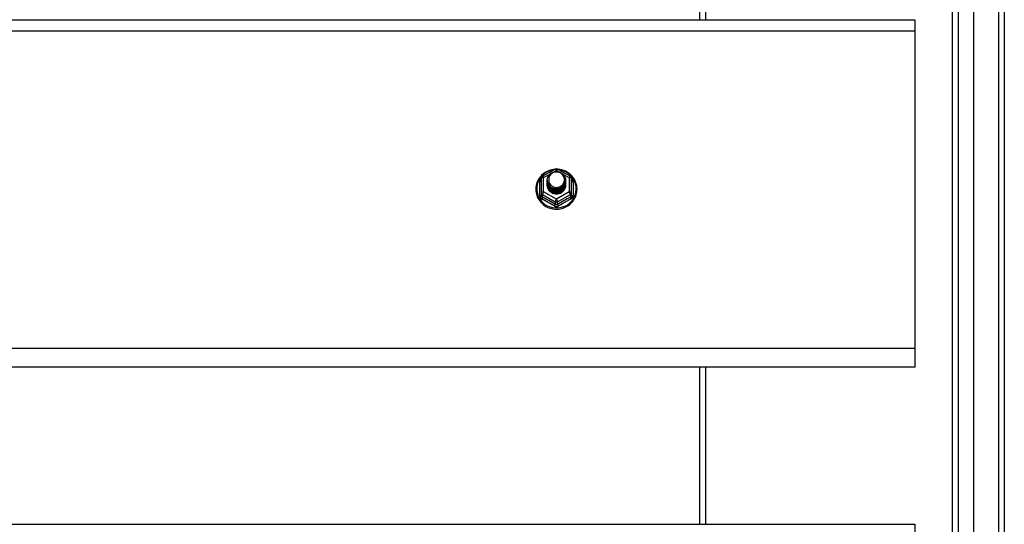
# Model space of a CAD drawing. Header units: inches. Extents: x 88 to 220, y 60 to 100.
# Tile 25 of 30: x 204 to 220, y 71 to 79. Entities that reach past the tile are written whole.
import ezdxf

# ---------------------------------------------------------------- set-up
doc = ezdxf.new("R2010")
doc.units = ezdxf.units.IN
doc.header["$MEASUREMENT"] = 0
doc.layers.add('Visible Edges(ANSI)', color=7, linetype='Continuous', lineweight=25)
doc.layers.add('Visible Tangent Edges(ANSI)', color=7, linetype='Continuous', lineweight=25)

msp = doc.modelspace()

# ---------------------------------------------------------------- linework, layer by layer
at = {"layer": 'Visible Edges(ANSI)'}
for p, q in [((219.587, 62.144), (219.587, 97.726)), ((219.233, 62.332), (219.233, 97.538)), ((220.099, 97.561), (220.099, 62.309)), ((215.099, 79.42), (215.099, 82.052)), ((154.965, 79.42), (218.599, 79.42)), ((218.599, 79.42), (218.599, 79.234)), ((218.599, 79.234), (218.599, 73.915)), ((212.365, 76.799), (212.579, 76.919)), ((212.618, 76.919), (212.832, 76.799)), ((212.345, 76.765), (212.345, 76.525)), ((212.445, 76.734), (212.445, 76.734)), ((212.445, 76.721), (212.445, 76.721)), ((212.445, 76.709), (212.445, 76.709)), ((212.445, 76.696), (212.445, 76.696)), ((212.445, 76.683), (212.445, 76.684)), ((212.445, 76.671), (212.445, 76.671)), ((212.752, 76.727), (212.752, 76.728)), ((212.752, 76.715), (212.752, 76.715)), ((212.752, 76.702), (212.752, 76.703)), ((212.752, 76.69), (212.752, 76.69)), ((212.752, 76.677), (212.752, 76.678)), ((212.853, 76.525), (212.853, 76.765)), ((212.345, 76.525), (212.345, 76.48)), ((212.445, 76.658), (212.445, 76.659)), ((212.581, 76.512), (212.579, 76.503)), ((212.752, 76.665), (212.752, 76.665)), ((212.853, 76.48), (212.853, 76.525)), ((218.599, 73.915), (218.599, 73.602)), ((218.599, 73.602), (154.965, 73.602)), ((215.099, 70.97), (215.099, 73.602)), ((154.965, 70.97), (218.599, 70.97)), ((218.599, 70.97), (218.599, 70.784))]:
    msp.add_line(p, q, dxfattribs=at)
at = {"layer": 'Visible Edges(ANSI)', "flags": 128}
for points in [[(212.573, 76.915), (212.548, 76.912), (212.523, 76.908), (212.499, 76.902), (212.476, 76.894), (212.453, 76.885), (212.43, 76.873), (212.409, 76.861), (212.389, 76.847), (212.369, 76.831), (212.351, 76.815), (212.335, 76.797), (212.319, 76.778), (212.305, 76.758), (212.293, 76.736), (212.282, 76.715), (212.273, 76.692), (212.266, 76.669), (212.26, 76.645), (212.256, 76.621), (212.254, 76.597), (212.254, 76.573), (212.255, 76.548), (212.259, 76.524), (212.264, 76.5), (212.271, 76.477), (212.279, 76.454), (212.29, 76.432), (212.302, 76.411), (212.315, 76.39), (212.33, 76.371), (212.347, 76.353), (212.364, 76.336), (212.383, 76.32), (212.403, 76.305), (212.424, 76.292), (212.446, 76.281), (212.469, 76.271), (212.493, 76.263), (212.517, 76.256), (212.541, 76.251), (212.566, 76.248), (212.591, 76.247), (212.616, 76.247), (212.64, 76.249), (212.665, 76.253), (212.689, 76.258), (212.713, 76.266), (212.736, 76.274), (212.759, 76.285), (212.781, 76.297), (212.801, 76.31), (212.821, 76.325), (212.84, 76.342), (212.857, 76.359), (212.873, 76.378), (212.887, 76.398), (212.9, 76.418), (212.912, 76.44), (212.921, 76.462), (212.929, 76.485), (212.936, 76.509), (212.94, 76.533), (212.943, 76.557), (212.944, 76.581)], [(212.466, 76.66), (212.45, 76.699), (212.445, 76.74), (212.453, 76.781), (212.473, 76.818), (212.503, 76.848), (212.541, 76.869), (212.583, 76.879), (212.627, 76.876), (212.668, 76.862), (212.704, 76.837), (212.731, 76.804), (212.748, 76.764), (212.752, 76.721), (212.744, 76.679), (212.724, 76.641), (212.694, 76.61), (212.657, 76.588), (212.614, 76.577), (212.57, 76.578), (212.529, 76.591), (212.493, 76.615), (212.466, 76.647), (212.45, 76.686), (212.445, 76.728)], [(212.485, 76.636), (212.507, 76.617), (212.534, 76.603), (212.562, 76.594), (212.592, 76.591), (212.622, 76.593), (212.651, 76.601), (212.677, 76.615), (212.701, 76.634), (212.719, 76.657), (212.733, 76.683), (212.741, 76.711), (212.743, 76.74), (212.738, 76.769), (212.727, 76.797), (212.711, 76.821), (212.69, 76.842), (212.665, 76.858), (212.637, 76.868), (212.607, 76.872), (212.577, 76.87), (212.548, 76.862), (212.522, 76.848), (212.5, 76.829), (212.483, 76.805)], [(212.944, 76.581), (212.942, 76.613), (212.938, 76.644), (212.93, 76.674), (212.92, 76.704), (212.907, 76.732), (212.891, 76.76), (212.872, 76.785), (212.851, 76.809), (212.828, 76.831), (212.803, 76.851), (212.777, 76.868), (212.748, 76.883), (212.719, 76.895), (212.688, 76.905), (212.657, 76.911), (212.625, 76.915)], [(212.445, 76.734), (212.445, 76.729), (212.445, 76.725), (212.446, 76.72), (212.446, 76.716), (212.447, 76.711), (212.448, 76.707), (212.449, 76.702), (212.45, 76.698), (212.451, 76.694), (212.452, 76.69), (212.454, 76.685), (212.455, 76.681), (212.457, 76.677), (212.459, 76.673), (212.461, 76.669), (212.463, 76.665), (212.465, 76.661), (212.468, 76.657), (212.47, 76.653), (212.473, 76.65), (212.476, 76.646), (212.479, 76.642), (212.482, 76.639), (212.485, 76.636)], [(212.445, 76.721), (212.446, 76.702), (212.45, 76.683), (212.457, 76.665), (212.466, 76.648), (212.477, 76.632), (212.49, 76.618), (212.505, 76.605), (212.522, 76.595), (212.54, 76.586), (212.559, 76.58), (212.579, 76.577), (212.599, 76.576), (212.619, 76.577), (212.638, 76.581), (212.657, 76.588), (212.675, 76.597), (212.692, 76.608), (212.707, 76.621), (212.72, 76.636), (212.732, 76.652), (212.741, 76.67), (212.747, 76.688), (212.751, 76.708), (212.752, 76.727)], [(212.752, 76.721), (212.752, 76.701), (212.748, 76.681), (212.742, 76.662), (212.734, 76.643), (212.723, 76.626), (212.709, 76.611), (212.694, 76.597), (212.677, 76.586), (212.659, 76.576), (212.639, 76.569), (212.619, 76.565), (212.599, 76.564), (212.578, 76.565), (212.558, 76.568), (212.538, 76.575), (212.52, 76.583), (212.503, 76.595), (212.488, 76.608), (212.475, 76.623), (212.464, 76.639), (212.455, 76.657), (212.449, 76.676), (212.446, 76.695), (212.445, 76.715)], [(212.445, 76.709), (212.446, 76.689), (212.45, 76.671), (212.457, 76.652), (212.466, 76.635), (212.477, 76.619), (212.49, 76.605), (212.505, 76.593), (212.522, 76.582), (212.54, 76.574), (212.559, 76.568), (212.579, 76.564), (212.599, 76.563), (212.619, 76.565), (212.638, 76.569), (212.657, 76.575), (212.675, 76.584), (212.692, 76.595), (212.707, 76.608), (212.72, 76.623), (212.732, 76.639), (212.741, 76.657), (212.747, 76.676), (212.751, 76.695), (212.752, 76.715)], [(212.752, 76.709), (212.752, 76.689), (212.748, 76.669), (212.742, 76.649), (212.734, 76.631), (212.723, 76.614), (212.709, 76.598), (212.694, 76.585), (212.677, 76.573), (212.659, 76.564), (212.639, 76.557), (212.619, 76.553), (212.599, 76.551), (212.578, 76.552), (212.558, 76.556), (212.538, 76.562), (212.52, 76.571), (212.503, 76.582), (212.488, 76.595), (212.475, 76.61), (212.464, 76.627), (212.455, 76.645), (212.449, 76.663), (212.446, 76.683), (212.445, 76.702)], [(212.445, 76.696), (212.446, 76.677), (212.45, 76.658), (212.457, 76.64), (212.466, 76.623), (212.477, 76.607), (212.49, 76.593), (212.505, 76.58), (212.522, 76.569), (212.54, 76.561), (212.559, 76.555), (212.579, 76.552), (212.599, 76.551), (212.619, 76.552), (212.638, 76.556), (212.657, 76.563), (212.675, 76.572), (212.692, 76.583), (212.707, 76.596), (212.72, 76.611), (212.732, 76.627), (212.741, 76.645), (212.747, 76.663), (212.751, 76.683), (212.752, 76.702)], [(212.752, 76.696), (212.752, 76.676), (212.748, 76.656), (212.742, 76.637), (212.734, 76.618), (212.723, 76.601), (212.709, 76.586), (212.694, 76.572), (212.677, 76.56), (212.659, 76.551), (212.639, 76.544), (212.619, 76.54), (212.599, 76.538), (212.578, 76.54), (212.558, 76.543), (212.538, 76.55), (212.52, 76.558), (212.503, 76.569), (212.488, 76.583), (212.475, 76.598), (212.464, 76.614), (212.455, 76.632), (212.449, 76.651), (212.446, 76.67), (212.445, 76.69)], [(212.445, 76.683), (212.446, 76.664), (212.45, 76.646), (212.457, 76.627), (212.466, 76.61), (212.477, 76.594), (212.49, 76.58), (212.505, 76.567), (212.522, 76.557), (212.54, 76.549), (212.559, 76.543), (212.579, 76.539), (212.599, 76.538), (212.619, 76.54), (212.638, 76.544), (212.657, 76.55), (212.675, 76.559), (212.692, 76.57), (212.707, 76.583), (212.72, 76.598), (212.732, 76.614), (212.741, 76.632), (212.747, 76.651), (212.751, 76.67), (212.752, 76.69)], [(212.752, 76.684), (212.752, 76.663), (212.748, 76.644), (212.742, 76.624), (212.734, 76.606), (212.723, 76.589), (212.709, 76.573), (212.694, 76.559), (212.677, 76.548), (212.659, 76.539), (212.639, 76.532), (212.619, 76.528), (212.599, 76.526), (212.578, 76.527), (212.558, 76.531), (212.538, 76.537), (212.52, 76.546), (212.503, 76.557), (212.488, 76.57), (212.475, 76.585), (212.464, 76.602), (212.455, 76.62), (212.449, 76.638), (212.446, 76.658), (212.445, 76.677)], [(212.445, 76.671), (212.446, 76.652), (212.45, 76.633), (212.457, 76.615), (212.466, 76.598), (212.477, 76.582), (212.49, 76.567), (212.505, 76.555), (212.522, 76.544), (212.54, 76.536), (212.559, 76.53), (212.579, 76.527), (212.599, 76.526), (212.619, 76.527), (212.638, 76.531), (212.657, 76.538), (212.675, 76.546), (212.692, 76.558), (212.707, 76.571), (212.72, 76.585), (212.732, 76.602), (212.741, 76.62), (212.747, 76.638), (212.751, 76.658), (212.752, 76.677)], [(212.752, 76.671), (212.752, 76.651), (212.748, 76.631), (212.742, 76.612), (212.734, 76.593), (212.723, 76.576), (212.709, 76.561), (212.694, 76.547), (212.677, 76.535), (212.659, 76.526), (212.639, 76.519), (212.619, 76.515), (212.599, 76.513), (212.578, 76.514), (212.558, 76.518), (212.538, 76.525), (212.52, 76.533), (212.503, 76.544), (212.488, 76.558), (212.475, 76.573), (212.464, 76.589), (212.455, 76.607), (212.449, 76.626), (212.446, 76.645), (212.445, 76.665)], [(212.483, 76.675), (212.482, 76.674), (212.482, 76.673), (212.481, 76.673), (212.48, 76.672), (212.48, 76.672), (212.479, 76.671), (212.478, 76.67), (212.477, 76.67), (212.477, 76.669), (212.476, 76.669), (212.475, 76.668), (212.475, 76.667), (212.474, 76.667), (212.473, 76.666), (212.472, 76.666), (212.472, 76.665), (212.471, 76.664), (212.47, 76.664), (212.47, 76.663), (212.469, 76.663), (212.468, 76.662), (212.467, 76.661), (212.467, 76.661), (212.466, 76.66)], [(212.483, 76.805), (212.482, 76.802), (212.48, 76.8), (212.479, 76.797), (212.478, 76.795), (212.477, 76.792), (212.476, 76.789), (212.475, 76.787), (212.474, 76.784), (212.473, 76.781), (212.473, 76.779), (212.472, 76.776), (212.471, 76.773), (212.471, 76.77), (212.47, 76.768), (212.47, 76.765), (212.47, 76.762), (212.469, 76.759), (212.469, 76.757), (212.469, 76.754), (212.469, 76.751), (212.469, 76.748), (212.469, 76.745), (212.469, 76.743), (212.469, 76.74)], [(212.469, 76.74), (212.469, 76.737), (212.469, 76.734), (212.469, 76.731), (212.469, 76.729), (212.469, 76.726), (212.469, 76.723), (212.469, 76.72), (212.47, 76.717), (212.47, 76.715), (212.471, 76.712), (212.471, 76.709), (212.472, 76.706), (212.472, 76.704), (212.473, 76.701), (212.474, 76.698), (212.474, 76.695), (212.475, 76.693), (212.476, 76.69), (212.477, 76.687), (212.478, 76.685), (212.479, 76.682), (212.481, 76.68), (212.482, 76.677), (212.483, 76.675)], [(212.445, 76.658), (212.446, 76.639), (212.45, 76.62), (212.457, 76.602), (212.466, 76.585), (212.477, 76.569), (212.49, 76.555), (212.505, 76.542), (212.522, 76.532), (212.54, 76.524), (212.559, 76.518), (212.579, 76.514), (212.599, 76.513), (212.619, 76.515), (212.638, 76.519), (212.657, 76.525), (212.675, 76.534), (212.692, 76.545), (212.707, 76.558), (212.72, 76.573), (212.732, 76.589), (212.741, 76.607), (212.747, 76.626), (212.751, 76.645), (212.752, 76.665)], [(212.579, 76.503), (212.571, 76.505), (212.563, 76.507), (212.555, 76.509), (212.547, 76.511), (212.54, 76.514), (212.532, 76.518), (212.525, 76.521), (212.518, 76.525), (212.511, 76.53), (212.504, 76.535), (212.498, 76.54), (212.492, 76.545), (212.487, 76.551), (212.481, 76.557), (212.476, 76.563), (212.471, 76.569), (212.467, 76.576), (212.463, 76.583), (212.46, 76.59), (212.457, 76.598), (212.454, 76.605), (212.452, 76.613), (212.45, 76.62), (212.448, 76.628)]]:
    msp.add_lwpolyline(points, dxfattribs=at)
at = {"layer": 'Visible Edges(ANSI)'}
for centre, start, end in [((212.599, 76.884), 60.8255, 119.1745), ((212.384, 76.765), 119.1745, 180), ((212.813, 76.765), 0, 60.8255)]:
    msp.add_arc(centre, 0.0394, start, end, dxfattribs=at)
for centre, major_axis, start_param, end_param in [((212.599, 76.74), (0.134, 0), 3.671471, 8.899926), ((212.599, 76.655), (-0.158, 0), 6.032414, 9.675269), ((212.599, 76.735), (0.154, 0), 3.669461, 3.875388)]:
    msp.add_ellipse(centre, major_axis=major_axis, ratio=0.966998, start_param=start_param, end_param=end_param, dxfattribs=at)
at = {"layer": 'Visible Tangent Edges(ANSI)'}
for p, q in [((220, 98.336), (220, 61.534)), ((219.332, 62.202), (219.332, 97.668)), ((215, 79.42), (215, 82.052)), ((154.965, 79.234), (218.599, 79.234)), ((212.567, 76.876), (212.599, 76.894)), ((212.599, 76.894), (212.633, 76.875)), ((212.708, 76.833), (212.813, 76.775)), ((212.321, 76.477), (212.321, 76.704)), ((212.384, 76.775), (212.482, 76.829)), ((212.384, 76.535), (212.384, 76.775)), ((212.813, 76.775), (212.813, 76.535)), ((212.877, 76.704), (212.877, 76.477)), ((212.599, 76.415), (212.384, 76.535)), ((212.813, 76.535), (212.599, 76.415)), ((212.364, 76.492), (212.579, 76.372)), ((212.364, 76.447), (212.364, 76.492)), ((212.579, 76.372), (212.579, 76.327)), ((212.618, 76.372), (212.833, 76.492)), ((212.618, 76.327), (212.618, 76.372)), ((212.833, 76.492), (212.833, 76.447)), ((218.599, 73.915), (154.965, 73.915)), ((215, 70.97), (215, 73.602))]:
    msp.add_line(p, q, dxfattribs=at)
at = {"layer": 'Visible Tangent Edges(ANSI)', "flags": 128}
for points in [[(212.345, 76.757), (212.343, 76.755), (212.341, 76.753), (212.339, 76.752), (212.338, 76.75), (212.336, 76.748), (212.334, 76.746), (212.333, 76.744), (212.332, 76.741), (212.33, 76.739), (212.329, 76.737), (212.328, 76.735), (212.327, 76.733), (212.326, 76.73), (212.325, 76.728), (212.324, 76.726), (212.323, 76.723), (212.323, 76.721), (212.322, 76.719), (212.322, 76.716), (212.321, 76.714), (212.321, 76.712), (212.321, 76.709), (212.321, 76.707), (212.321, 76.704)], [(212.877, 76.704), (212.877, 76.707), (212.877, 76.709), (212.876, 76.712), (212.876, 76.714), (212.876, 76.716), (212.875, 76.719), (212.875, 76.721), (212.874, 76.723), (212.873, 76.726), (212.872, 76.728), (212.872, 76.73), (212.871, 76.733), (212.869, 76.735), (212.868, 76.737), (212.867, 76.739), (212.866, 76.741), (212.864, 76.744), (212.863, 76.746), (212.861, 76.748), (212.86, 76.75), (212.858, 76.752), (212.856, 76.753), (212.854, 76.755), (212.853, 76.757)], [(212.321, 76.477), (212.321, 76.474), (212.321, 76.471), (212.321, 76.467), (212.322, 76.464), (212.322, 76.461), (212.323, 76.458), (212.324, 76.455), (212.325, 76.452), (212.326, 76.449), (212.328, 76.446), (212.329, 76.443), (212.331, 76.44), (212.332, 76.437), (212.334, 76.435), (212.336, 76.432), (212.338, 76.43), (212.34, 76.428), (212.342, 76.425), (212.345, 76.423), (212.347, 76.421), (212.35, 76.419), (212.352, 76.418), (212.355, 76.416), (212.358, 76.415)], [(212.364, 76.447), (212.363, 76.448), (212.362, 76.449), (212.36, 76.45), (212.359, 76.45), (212.358, 76.451), (212.356, 76.452), (212.355, 76.454), (212.354, 76.455), (212.353, 76.456), (212.352, 76.457), (212.351, 76.459), (212.35, 76.46), (212.349, 76.462), (212.348, 76.463), (212.348, 76.465), (212.347, 76.466), (212.347, 76.468), (212.346, 76.47), (212.346, 76.471), (212.345, 76.473), (212.345, 76.475), (212.345, 76.477), (212.345, 76.478), (212.345, 76.48)], [(212.853, 76.48), (212.853, 76.478), (212.852, 76.477), (212.852, 76.475), (212.852, 76.473), (212.852, 76.471), (212.851, 76.47), (212.851, 76.468), (212.85, 76.466), (212.85, 76.465), (212.849, 76.463), (212.848, 76.462), (212.847, 76.46), (212.846, 76.459), (212.845, 76.457), (212.844, 76.456), (212.843, 76.455), (212.842, 76.454), (212.841, 76.452), (212.84, 76.451), (212.839, 76.45), (212.837, 76.45), (212.836, 76.449), (212.834, 76.448), (212.833, 76.447)], [(212.84, 76.415), (212.842, 76.416), (212.845, 76.418), (212.848, 76.419), (212.85, 76.421), (212.853, 76.423), (212.855, 76.425), (212.857, 76.428), (212.859, 76.43), (212.861, 76.432), (212.863, 76.435), (212.865, 76.437), (212.867, 76.44), (212.868, 76.443), (212.87, 76.446), (212.871, 76.449), (212.872, 76.452), (212.873, 76.455), (212.874, 76.458), (212.875, 76.461), (212.876, 76.464), (212.876, 76.467), (212.877, 76.471), (212.877, 76.474), (212.877, 76.477)], [(212.561, 76.301), (212.564, 76.299), (212.567, 76.298), (212.57, 76.297), (212.573, 76.295), (212.576, 76.294), (212.579, 76.293), (212.582, 76.292), (212.586, 76.292), (212.589, 76.291), (212.592, 76.291), (212.595, 76.291), (212.599, 76.29), (212.602, 76.291), (212.605, 76.291), (212.609, 76.291), (212.612, 76.292), (212.615, 76.292), (212.618, 76.293), (212.621, 76.294), (212.624, 76.295), (212.627, 76.297), (212.63, 76.298), (212.633, 76.299), (212.636, 76.301)], [(212.618, 76.327), (212.617, 76.326), (212.615, 76.326), (212.614, 76.325), (212.612, 76.324), (212.611, 76.323), (212.609, 76.323), (212.607, 76.322), (212.606, 76.322), (212.604, 76.322), (212.602, 76.322), (212.6, 76.321), (212.599, 76.321), (212.597, 76.321), (212.595, 76.322), (212.594, 76.322), (212.592, 76.322), (212.59, 76.322), (212.588, 76.323), (212.587, 76.323), (212.585, 76.324), (212.584, 76.325), (212.582, 76.326), (212.58, 76.326), (212.579, 76.327)]]:
    msp.add_lwpolyline(points, dxfattribs=at)
at = {"layer": 'Visible Tangent Edges(ANSI)'}
for centre, major_axis, ratio, start_param, end_param in [((212.599, 76.587), (0.331, 0), 0.966998, 1.708073, 7.716705), ((212.599, 76.884), (-0.0192, 0.0344), 0.127392, 4.936728, 6.283185), ((212.599, 76.884), (0.0192, 0.0344), 0.127392, 0, 1.346458), ((212.305, 76.72), (0.0394, 0), 0.420933, 5.107073, 6.283185), ((212.384, 76.765), (-0.0394, 0), 0.254784, 4.712389, 6.283185), ((212.384, 76.765), (-0.0192, 0.0344), 0.127392, 4.936728, 6.283185), ((212.813, 76.765), (0.0192, 0.0344), 0.127392, 0, 1.346458), ((212.813, 76.765), (0.0394, 0), 0.254784, 0, 1.570796), ((212.892, 76.72), (-0.0394, 0), 0.420933, 0, 1.176113), ((212.384, 76.525), (-0.0394, 0), 0.254784, 4.712389, 6.283185), ((212.384, 76.525), (-0.0394, 0), 0.966998, 0, 1.047198), ((212.384, 76.525), (-0.0192, -0.0344), 0.127392, 4.48805, 6.058847), ((212.813, 76.525), (0.0394, 0), 0.254784, 0, 1.570796), ((212.813, 76.525), (0.0192, -0.0344), 0.127392, 0.224339, 1.795135), ((212.813, 76.525), (0.0394, 0), 0.966998, 5.235988, 6.283185), ((212.305, 76.48), (0.0394, 0), 0.080687, 5.107073, 6.283185), ((212.345, 76.414), (0.0178, 0.0351), 0.295528, 4.874003, 6.050115), ((212.46, 76.19), (0.573, -0.342), 0.220649, 1.524932, 1.878631), ((212.472, 76.211), (-0.605, 0.361), 0.220649, 4.666525, 5.020223), ((212.599, 76.405), (-0.0192, -0.0344), 0.127392, 4.48805, 6.058847), ((212.599, 76.405), (0.0394, 0), 0.966998, 4.18879, 5.235988), ((212.599, 76.405), (0.0192, -0.0344), 0.127392, 0.224339, 1.795135), ((212.726, 76.211), (-0.605, -0.361), 0.220649, 4.404555, 4.758253), ((212.738, 76.19), (0.573, 0.342), 0.220649, 1.262962, 1.61666), ((212.853, 76.414), (-0.0178, 0.0351), 0.295528, 0.23307, 1.409183), ((212.892, 76.48), (-0.0394, 0), 0.080687, 0, 1.176113), ((212.559, 76.294), (0.0205, 0.0336), 0.044718, 0.222707, 1.398819), ((212.638, 76.294), (-0.0205, 0.0336), 0.044718, 4.884366, 6.060479)]:
    msp.add_ellipse(centre, major_axis=major_axis, ratio=ratio, start_param=start_param, end_param=end_param, dxfattribs=at)

doc.saveas('drawing.dxf')
